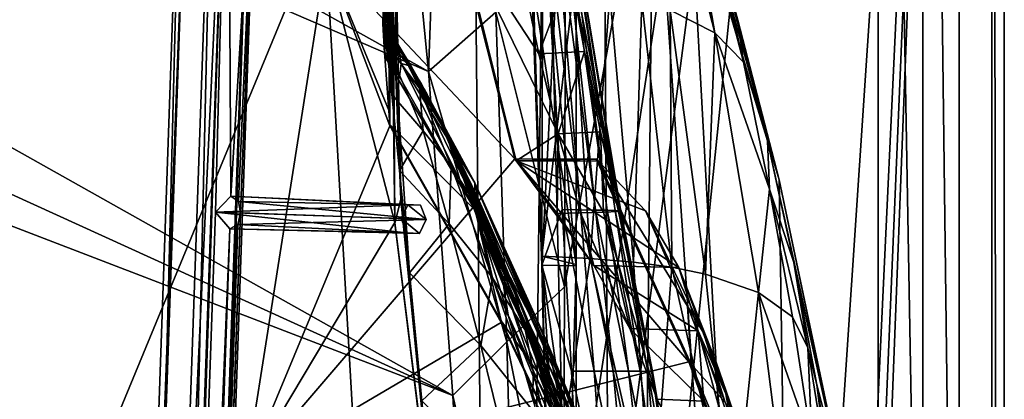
# Model space of a CAD drawing. Header units: metres. Extents: x -1204 to 0, y -809 to 0.
# Tile 99 of 111: x -121 to 0, y -247 to -200. Entities that reach past the tile are written whole.
import ezdxf

# ---------------------------------------------------------------- set-up
doc = ezdxf.new("R2010")
doc.units = ezdxf.units.M

msp = doc.modelspace()

# ---------------------------------------------------------------- linework, layer by layer
at = {"layer": 'top01'}
for points in [[(-5.519217, -35.401562, 163.059708), (-38.838268, -744.103516, 163.059708), (-52.518909, -738.401428, 163.059708)], [(-52.518909, -738.401428, 163.059708), (-52.518909, -65.543846, 163.059708), (-5.519217, -35.401562, 163.059708)], [(-5.519217, -35.401562, 2063.059814), (-52.518909, -65.543846, 2063.059814), (-52.518909, -738.401428, 2063.059814)], [(-38.838268, -744.103516, 2063.059814), (-5.519217, -35.401562, 2063.059814), (-52.518909, -738.401428, 2063.059814)], [(-5.519217, -35.401562, 163.059708), (-35.448151, -746.330383, 163.059708), (-38.838268, -744.103516, 163.059708)], [(-38.838268, -744.103516, 2063.059814), (-35.448151, -746.330383, 2063.059814), (-5.519217, -35.401562, 2063.059814)], [(-33.221333, -749.720459, 163.059708), (-35.448151, -746.330383, 163.059708), (-5.519217, -35.401562, 163.059708)], [(-35.448151, -746.330383, 2063.059814), (-33.221333, -749.720459, 2063.059814), (-5.519217, -35.401562, 2063.059814)], [(-5.519217, -789.40155, 163.059708), (-33.221333, -749.720459, 163.059708), (-5.519217, -35.401562, 163.059708)], [(-5.519217, -35.401562, 2063.059814), (-33.221333, -749.720459, 2063.059814), (-5.519217, -789.40155, 2063.059814)], [(-5.519217, -789.40155, 163.059708), (-5.519217, -35.401562, 163.059708), (-5.519217, -789.40155, 173.920044)], [(-5.519217, -35.401562, 163.059708), (-5.519217, -35.401562, 2063.059814), (-5.519217, -789.40155, 173.920044)], [(-5.519217, -789.40155, 173.920044), (-5.519217, -35.401562, 2063.059814), (-5.519217, -789.40155, 2051.920166)], [(-5.519217, -35.401562, 2063.059814), (-5.519217, -789.40155, 2063.059814), (-5.519217, -789.40155, 2051.920166)], [(-52.518909, -738.401428, 163.059708), (-52.518909, -397.134613, 182.490646), (-52.518909, -65.543846, 163.059708)], [(-52.518909, -397.134613, 182.490646), (-52.518909, -313.811188, 184.444244), (-52.518909, -65.543846, 163.059708)], [(-52.518909, -65.543846, 163.059708), (-52.518909, -313.811188, 184.444244), (-52.518909, -230.718582, 189.861099)], [(-52.518909, -230.718582, 189.861099), (-52.518909, -148.071564, 198.713043), (-52.518909, -65.543846, 163.059708)], [(-52.518909, -163.642868, 2029.060913), (-52.518909, -230.515762, 2035.961548), (-52.518909, -65.543846, 2063.059814)], [(-52.518909, -65.543846, 2063.059814), (-52.518909, -230.515762, 2035.961548), (-52.518909, -297.582825, 2040.610718)], [(-52.518909, -297.582825, 2040.610718), (-52.518909, -364.768219, 2043.003296), (-52.518909, -65.543846, 2063.059814)], [(-52.518909, -364.768219, 2043.003296), (-52.518909, -431.996094, 2043.136353), (-52.518909, -65.543846, 2063.059814)], [(-52.518909, -65.543846, 2063.059814), (-52.518909, -431.996094, 2043.136353), (-52.518909, -738.401428, 2063.059814)], [(-59.636391, -148.182892, 198.698776), (-52.518909, -148.071564, 198.713043), (-56.693977, -230.627045, 189.868988)], [(-59.636391, -148.182892, 198.698776), (-56.693977, -230.627045, 189.868988), (-56.605808, -184.07489, 220.639313)], [(-52.518909, -148.071564, 198.713043), (-52.518909, -230.718582, 189.861099), (-56.693977, -230.627045, 189.868988)], [(-61.087505, -576.499146, 1606.941772), (-65.214355, -155.633453, 1606.83374), (-83.119179, -192.971008, 1606.364868)], [(-56.344517, -160.524841, 1607.06604), (-65.214355, -155.633453, 1606.83374), (-61.087505, -576.499146, 1606.941772)], [(-46.821205, -562.338135, 1607.315308), (-56.344517, -160.524841, 1607.06604), (-61.087505, -576.499146, 1606.941772)], [(-49.162487, -166.60463, 1607.254028), (-56.344517, -160.524841, 1607.06604), (-46.821205, -562.338135, 1607.315308)], [(-52.518909, -230.515762, 2035.961548), (-59.017948, -163.148102, 2029.001343), (-57.781006, -196.305557, 2032.71521)], [(-52.518909, -230.515762, 2035.961548), (-52.518909, -163.642868, 2029.060913), (-59.017948, -163.148102, 2029.001343)], [(-43.078049, -174.221146, 1607.413452), (-49.162487, -166.60463, 1607.254028), (-46.821205, -562.338135, 1607.315308)], [(-74.42691, -167.462708, 1000.886475), (-75.727051, -184.089584, 887.767273), (-76.135307, -200.673264, 979.185242)], [(-74.42691, -167.462708, 1000.886475), (-76.135307, -200.673264, 979.185242), (-75.402985, -188.126907, 1113.927246)], [(-40.97134, -199.339172, 1927.494385), (-44.065781, -168.797424, 1897.9552), (-35.517284, -202.103134, 1874.442505)], [(-35.517284, -202.103134, 1874.442505), (-44.065781, -168.797424, 1897.9552), (-42.164799, -170.582901, 1871.617065)], [(-42.164799, -170.582901, 1871.617065), (-40.60743, -172.586441, 1845.257935), (-35.517284, -202.103134, 1874.442505)], [(-27.619541, -220.132599, 1609.994507), (-36.696556, -185.867737, 1713.461182), (-41.096672, -171.303833, 1712.764648)], [(-38.600018, -182.832672, 1609.378662), (-27.619541, -220.132599, 1609.994507), (-41.096672, -171.303833, 1712.764648)], [(-35.494049, -190.200272, 1820.105103), (-31.963566, -205.696533, 1821.230225), (-40.60743, -172.586441, 1845.257935)], [(-40.60743, -172.586441, 1845.257935), (-31.963566, -205.696533, 1821.230225), (-35.517284, -202.103134, 1874.442505)], [(-43.078049, -174.221146, 1607.413452), (-46.821205, -562.338135, 1607.315308), (-24.081987, -448.915588, 1607.910889)], [(-38.620052, -182.838486, 1607.530151), (-43.078049, -174.221146, 1607.413452), (-24.081987, -448.915588, 1607.910889)], [(-74.521744, -177.427155, 1226.889771), (-75.056282, -195.811066, 1226.901855), (-74.584885, -207.290405, 1339.773071)], [(-74.521744, -177.427155, 1226.889771), (-74.584885, -207.290405, 1339.773071), (-74.681694, -187.296432, 1339.741455)], [(-38.600018, -182.832672, 1609.378662), (-38.620052, -182.838486, 1607.530151), (-27.619541, -220.132599, 1609.994507)], [(-38.620052, -182.838486, 1607.530151), (-27.595251, -220.148819, 1607.818848), (-27.619541, -220.132599, 1609.994507)], [(-24.081987, -448.915588, 1607.910889), (-27.595251, -220.148819, 1607.818848), (-38.620052, -182.838486, 1607.530151)], [(-83.119186, -192.971069, 1566.653564), (-75.284424, -184.567337, 1566.448486), (-74.757896, -225.377197, 1566.434692)], [(-75.727051, -184.089584, 887.767273), (-76.21579, -201.013702, 880.93634), (-76.135307, -200.673264, 979.185242)], [(-75.70755, -187.702866, 774.46521), (-76.21579, -201.013702, 880.93634), (-75.727051, -184.089584, 887.767273)], [(-74.727684, -225.482193, 1564.438721), (-75.284424, -184.567337, 1566.448486), (-75.273209, -184.565155, 1564.705811)], [(-74.757896, -225.377197, 1566.434692), (-75.284424, -184.567337, 1566.448486), (-74.727684, -225.482193, 1564.438721)], [(-74.727684, -225.482193, 1564.438721), (-75.273209, -184.565155, 1564.705811), (-74.916039, -200.4319, 1452.43396)], [(-56.605808, -184.07489, 220.639313), (-56.693977, -230.627045, 189.868988), (-54.223328, -223.773712, 216.861618)], [(-54.223328, -223.773712, 216.861618), (-51.968132, -223.81134, 243.332199), (-56.605808, -184.07489, 220.639313)], [(-51.968132, -223.81134, 243.332199), (-55.330883, -184.142426, 246.909286), (-56.605808, -184.07489, 220.639313)], [(-51.968132, -223.81134, 243.332199), (-50.132492, -223.848969, 269.877533), (-55.330883, -184.142426, 246.909286)], [(-50.132492, -223.848969, 269.877533), (-54.39492, -184.209961, 273.239655), (-55.330883, -184.142426, 246.909286)], [(-47.013565, -223.999496, 376.624908), (-54.837593, -184.547668, 405.540436), (-53.632545, -184.412582, 352.519806)], [(-53.276527, -194.503448, 404.967255), (-54.837593, -184.547668, 405.540436), (-47.013565, -223.999496, 376.624908)], [(-53.799156, -184.277512, 299.623077), (-54.39492, -184.209961, 273.239655), (-48.717937, -223.886597, 296.488586)], [(-54.39492, -184.209961, 273.239655), (-50.132492, -223.848969, 269.877533), (-48.717937, -223.886597, 296.488586)], [(-48.717937, -223.886597, 296.488586), (-47.725903, -223.924225, 323.15625), (-53.799156, -184.277512, 299.623077)], [(-47.725903, -223.924225, 323.15625), (-53.632545, -184.412582, 352.519806), (-53.799156, -184.277512, 299.623077)], [(-47.15744, -223.961868, 349.871399), (-53.632545, -184.412582, 352.519806), (-47.725903, -223.924225, 323.15625)], [(-47.013565, -223.999496, 376.624908), (-53.632545, -184.412582, 352.519806), (-47.15744, -223.961868, 349.871399)], [(-83.119179, -192.971008, 659.163452), (-75.414803, -211.724411, 659.365295), (-75.313202, -185.612198, 659.367859)], [(-75.32048, -185.686371, 661.140198), (-75.367706, -213.345383, 661.310913), (-75.70755, -187.702866, 774.46521)], [(-75.32048, -185.686371, 661.140198), (-75.313202, -185.612198, 659.367859), (-75.414803, -211.724411, 659.365295)], [(-75.32048, -185.686371, 661.140198), (-75.414803, -211.724411, 659.365295), (-75.367706, -213.345383, 661.310913)], [(-32.681232, -200.557648, 1714.107422), (-36.696556, -185.867737, 1713.461182), (-27.619541, -220.132599, 1609.994507)], [(-36.696556, -185.867737, 1713.461182), (-32.681232, -200.557648, 1714.107422), (-35.494049, -190.200272, 1820.105103)], [(-76.011642, -204.557068, 782.752502), (-76.21579, -201.013702, 880.93634), (-75.70755, -187.702866, 774.46521)], [(-76.135307, -200.673264, 979.185242), (-75.768257, -203.559128, 1077.390259), (-75.402985, -188.126907, 1113.927246)], [(-75.70755, -187.702866, 774.46521), (-75.98156, -205.000458, 774.499878), (-76.011642, -204.557068, 782.752502)], [(-75.367706, -213.345383, 661.310913), (-75.98156, -205.000458, 774.499878), (-75.70755, -187.702866, 774.46521)], [(-75.402985, -188.126907, 1113.927246), (-75.768257, -203.559128, 1077.390259), (-75.114189, -209.677505, 1175.445801)], [(-75.402985, -188.126907, 1113.927246), (-75.114189, -209.677505, 1175.445801), (-75.056282, -195.811066, 1226.901855)], [(-74.681694, -187.296432, 1339.741455), (-73.988403, -222.570435, 1452.46936), (-74.916039, -200.4319, 1452.43396)], [(-74.681694, -187.296432, 1339.741455), (-74.584885, -207.290405, 1339.773071), (-73.988403, -222.570435, 1452.46936)], [(-83.120438, -192.977798, 619.656738), (-66.792336, -190.537872, 619.229187), (-60.03743, -217.585892, 619.052307)], [(-66.792336, -190.537872, 619.229187), (-66.806053, -189.778549, 617.38092), (-59.845596, -217.811142, 616.968811)], [(-59.845596, -217.811142, 616.968811), (-66.806053, -189.778549, 617.38092), (-54.704426, -214.491684, 510.902863)], [(-66.806053, -189.778549, 617.38092), (-57.095882, -204.687408, 511.163208), (-54.704426, -214.491684, 510.902863)], [(-66.806053, -189.778549, 617.38092), (-59.130932, -194.789688, 511.436859), (-57.095882, -204.687408, 511.163208)], [(-60.03743, -217.585892, 619.052307), (-66.792336, -190.537872, 619.229187), (-59.845596, -217.811142, 616.968811)], [(-32.681232, -200.557648, 1714.107422), (-31.963566, -205.696533, 1821.230225), (-35.494049, -190.200272, 1820.105103)], [(-83.119179, -192.971008, 1606.364868), (-93.052849, -256.107941, 1566.913696), (-93.052856, -256.108002, 1606.104736)], [(-93.052856, -256.108002, 658.90332), (-83.119179, -192.971008, 659.163452), (-93.052055, -256.101715, 619.916809)], [(-93.052856, -256.108002, 658.90332), (-75.353905, -213.525452, 659.36676), (-83.119179, -192.971008, 659.163452)], [(-83.119179, -192.971008, 1606.364868), (-93.052856, -256.108002, 1606.104736), (-61.087505, -576.499146, 1606.941772)], [(-83.119186, -192.971069, 1566.653564), (-93.052849, -256.107941, 1566.913696), (-83.119179, -192.971008, 1606.364868)], [(-93.052849, -256.107941, 1566.913696), (-83.119186, -192.971069, 1566.653564), (-74.757896, -225.377197, 1566.434692)], [(-93.052055, -256.101715, 619.916809), (-83.119179, -192.971008, 659.163452), (-83.120438, -192.977798, 619.656738)], [(-93.052055, -256.101715, 619.916809), (-83.120438, -192.977798, 619.656738), (-60.03743, -217.585892, 619.052307)], [(-75.353905, -213.525452, 659.36676), (-75.414803, -211.724411, 659.365295), (-83.119179, -192.971008, 659.163452)], [(-59.130932, -194.789688, 511.436859), (-53.276527, -194.503448, 404.967255), (-57.095882, -204.687408, 511.163208)], [(-57.095882, -204.687408, 511.163208), (-53.276527, -194.503448, 404.967255), (-51.495834, -204.411743, 404.420715)], [(-51.495834, -204.411743, 404.420715), (-53.276527, -194.503448, 404.967255), (-47.013565, -223.999496, 376.624908)], [(-75.114189, -209.677505, 1175.445801), (-74.174255, -219.0168, 1273.244629), (-75.056282, -195.811066, 1226.901855)], [(-75.056282, -195.811066, 1226.901855), (-74.174255, -219.0168, 1273.244629), (-74.584885, -207.290405, 1339.773071)], [(-56.725868, -229.523438, 2035.875732), (-57.781006, -196.305557, 2032.71521), (-52.836349, -196.75174, 2006.551758)], [(-56.725868, -229.523438, 2035.875732), (-52.518909, -230.515762, 2035.961548), (-57.781006, -196.305557, 2032.71521)], [(-50.804909, -229.783447, 2009.645752), (-56.725868, -229.523438, 2035.875732), (-52.836349, -196.75174, 2006.551758)], [(-52.836349, -196.75174, 2006.551758), (-48.386391, -197.406189, 1980.285522), (-50.804909, -229.783447, 2009.645752)], [(-48.386391, -197.406189, 1980.285522), (-45.480122, -230.235611, 1983.284302), (-50.804909, -229.783447, 2009.645752)], [(-48.386391, -197.406189, 1980.285522), (-44.431797, -198.268723, 1953.928833), (-45.480122, -230.235611, 1983.284302)], [(-44.431797, -198.268723, 1953.928833), (-40.752594, -230.879761, 1956.806641), (-45.480122, -230.235611, 1983.284302)], [(-40.752594, -230.879761, 1956.806641), (-44.431797, -198.268723, 1953.928833), (-40.97134, -199.339172, 1927.494385)], [(-36.621792, -231.715775, 1930.227783), (-40.752594, -230.879761, 1956.806641), (-40.97134, -199.339172, 1927.494385)], [(-36.621792, -231.715775, 1930.227783), (-40.97134, -199.339172, 1927.494385), (-35.517284, -202.103134, 1874.442505)], [(-75.729904, -202.286423, 883.330261), (-76.135307, -200.673264, 979.185242), (-76.21579, -201.013702, 880.93634)], [(-76.011642, -204.557068, 782.752502), (-75.547493, -205.294037, 782.752502), (-76.21579, -201.013702, 880.93634)], [(-75.547493, -205.294037, 782.752502), (-75.729904, -202.286423, 883.330261), (-76.21579, -201.013702, 880.93634)], [(-74.384476, -203.480026, 983.790771), (-76.135307, -200.673264, 979.185242), (-75.729904, -202.286423, 883.330261)], [(-76.135307, -200.673264, 979.185242), (-74.384476, -203.480026, 983.790771), (-75.768257, -203.559128, 1077.390259)], [(-73.988403, -222.570435, 1452.46936), (-74.727684, -225.482193, 1564.438721), (-74.916039, -200.4319, 1452.43396)], [(-31.963566, -205.696533, 1821.230225), (-32.681232, -200.557648, 1714.107422), (-29.054527, -215.364258, 1714.703613)], [(-29.054527, -215.364258, 1714.703613), (-32.681232, -200.557648, 1714.107422), (-27.619541, -220.132599, 1609.994507)], [(-74.152061, -204.229996, 933.422974), (-74.384476, -203.480026, 983.790771), (-75.729904, -202.286423, 883.330261)], [(-75.729904, -202.286423, 883.330261), (-75.547493, -205.294037, 782.752502), (-75.387581, -204.106827, 833.001709)], [(-75.387581, -204.106827, 833.001709), (-75.065765, -203.505554, 883.237183), (-75.729904, -202.286423, 883.330261)], [(-75.065765, -203.505554, 883.237183), (-74.152061, -204.229996, 933.422974), (-75.729904, -202.286423, 883.330261)], [(-36.621792, -231.715775, 1930.227783), (-35.517284, -202.103134, 1874.442505), (-30.139606, -233.962784, 1876.826904)], [(-30.139606, -233.962784, 1876.826904), (-35.517284, -202.103134, 1874.442505), (-28.794312, -221.290283, 1822.262939)], [(-35.517284, -202.103134, 1874.442505), (-31.963566, -205.696533, 1821.230225), (-28.794312, -221.290283, 1822.262939)], [(-74.384476, -203.480026, 983.790771), (-71.71508, -208.881393, 1083.464233), (-75.768257, -203.559128, 1077.390259)], [(-71.253662, -214.136566, 1181.624512), (-75.114189, -209.677505, 1175.445801), (-75.768257, -203.559128, 1077.390259)], [(-75.768257, -203.559128, 1077.390259), (-71.71508, -208.881393, 1083.464233), (-71.253662, -214.136566, 1181.624512)], [(-75.065765, -203.505554, 883.237183), (-75.387581, -204.106827, 833.001709), (-74.765327, -204.940628, 832.987793)], [(-74.152061, -204.229996, 933.422974), (-75.065765, -203.505554, 883.237183), (-74.176224, -204.741989, 883.144043)], [(-74.176224, -204.741989, 883.144043), (-75.065765, -203.505554, 883.237183), (-74.765327, -204.940628, 832.987793)], [(-72.69725, -206.282669, 983.524353), (-74.384476, -203.480026, 983.790771), (-74.152061, -204.229996, 933.422974)], [(-71.71508, -208.881393, 1083.464233), (-74.384476, -203.480026, 983.790771), (-70.757858, -209.670563, 1033.501953)], [(-74.384476, -203.480026, 983.790771), (-72.69725, -206.282669, 983.524353), (-70.757858, -209.670563, 1033.501953)], [(-75.547493, -205.294037, 782.752502), (-76.011642, -204.557068, 782.752502), (-75.98156, -205.000458, 774.499878)], [(-64.905945, -223.850052, 777.909851), (-74.16655, -207.512161, 782.752502), (-75.98156, -205.000458, 774.499878)], [(-74.16655, -207.512161, 782.752502), (-74.624908, -206.771591, 782.752502), (-75.98156, -205.000458, 774.499878)], [(-75.98156, -205.000458, 774.499878), (-74.624908, -206.771591, 782.752502), (-75.085236, -206.032211, 782.752502)], [(-75.085236, -206.032211, 782.752502), (-75.547493, -205.294037, 782.752502), (-75.98156, -205.000458, 774.499878)], [(-75.98156, -205.000458, 774.499878), (-75.367706, -213.345383, 661.310913), (-64.905945, -223.850052, 777.909851)], [(-75.547493, -205.294037, 782.752502), (-75.085236, -206.032211, 782.752502), (-75.387581, -204.106827, 833.001709)], [(-75.387581, -204.106827, 833.001709), (-75.085236, -206.032211, 782.752502), (-74.624908, -206.771591, 782.752502)], [(-75.387581, -204.106827, 833.001709), (-74.624908, -206.771591, 782.752502), (-74.765327, -204.940628, 832.987793)], [(-74.765327, -204.940628, 832.987793), (-73.96949, -205.855392, 832.854248), (-74.176224, -204.741989, 883.144043)], [(-74.624908, -206.771591, 782.752502), (-74.16655, -207.512161, 782.752502), (-74.765327, -204.940628, 832.987793)], [(-74.765327, -204.940628, 832.987793), (-74.16655, -207.512161, 782.752502), (-73.96949, -205.855392, 832.854248)], [(-72.906235, -206.174774, 933.230469), (-74.152061, -204.229996, 933.422974), (-74.176224, -204.741989, 883.144043)], [(-73.96949, -205.855392, 832.854248), (-73.060448, -206.125046, 882.974976), (-74.176224, -204.741989, 883.144043)], [(-74.176224, -204.741989, 883.144043), (-73.060448, -206.125046, 882.974976), (-72.906235, -206.174774, 933.230469)], [(-72.906235, -206.174774, 933.230469), (-72.69725, -206.282669, 983.524353), (-74.152061, -204.229996, 933.422974)], [(-54.704426, -214.491684, 510.902863), (-57.095882, -204.687408, 511.163208), (-51.495834, -204.411743, 404.420715)], [(-51.495834, -204.411743, 404.420715), (-49.498215, -214.259628, 403.900818), (-54.704426, -214.491684, 510.902863)], [(-51.495834, -204.411743, 404.420715), (-47.013565, -223.999496, 376.624908), (-49.498215, -214.259628, 403.900818)], [(-73.96949, -205.855392, 832.854248), (-74.16655, -207.512161, 782.752502), (-64.905945, -223.850052, 777.909851)], [(-64.930359, -220.528458, 893.799927), (-73.060448, -206.125046, 882.974976), (-73.96949, -205.855392, 832.854248)], [(-64.930359, -220.528458, 893.799927), (-73.96949, -205.855392, 832.854248), (-64.905945, -223.850052, 777.909851)], [(-71.502823, -208.328186, 933.032837), (-73.060448, -206.125046, 882.974976), (-64.930359, -220.528458, 893.799927)], [(-73.060448, -206.125046, 882.974976), (-71.502823, -208.328186, 933.032837), (-72.906235, -206.174774, 933.230469)], [(-70.209404, -210.812698, 983.124756), (-71.031517, -209.241791, 983.257935), (-72.906235, -206.174774, 933.230469)], [(-71.031517, -209.241791, 983.257935), (-72.69725, -206.282669, 983.524353), (-72.906235, -206.174774, 933.230469)], [(-72.906235, -206.174774, 933.230469), (-71.502823, -208.328186, 933.032837), (-70.209404, -210.812698, 983.124756)], [(-70.757858, -209.670563, 1033.501953), (-72.69725, -206.282669, 983.524353), (-71.031517, -209.241791, 983.257935)], [(-28.794312, -221.290283, 1822.262939), (-31.963566, -205.696533, 1821.230225), (-29.054527, -215.364258, 1714.703613)], [(-74.174255, -219.0168, 1273.244629), (-72.950439, -231.555984, 1370.681274), (-74.584885, -207.290405, 1339.773071)], [(-74.584885, -207.290405, 1339.773071), (-72.950439, -231.555984, 1370.681274), (-73.988403, -222.570435, 1452.46936)], [(-71.71508, -208.881393, 1083.464233), (-67.842667, -218.464386, 1181.871582), (-71.253662, -214.136566, 1181.624512)], [(-67.842667, -218.464386, 1181.871582), (-71.71508, -208.881393, 1083.464233), (-64.86657, -223.091675, 1182.118774)], [(-64.86657, -223.091675, 1182.118774), (-71.71508, -208.881393, 1083.464233), (-68.383636, -214.406219, 1083.321045)], [(-71.71508, -208.881393, 1083.464233), (-70.757858, -209.670563, 1033.501953), (-68.383636, -214.406219, 1083.321045)], [(-64.792534, -220.7939, 951.365112), (-70.681068, -209.82666, 953.997986), (-71.502823, -208.328186, 933.032837)], [(-64.792534, -220.7939, 951.365112), (-71.502823, -208.328186, 933.032837), (-64.930359, -220.528458, 893.799927)], [(-71.502823, -208.328186, 933.032837), (-70.681068, -209.82666, 953.997986), (-70.209404, -210.812698, 983.124756)], [(-74.174255, -219.0168, 1273.244629), (-75.114189, -209.677505, 1175.445801), (-71.253662, -214.136566, 1181.624512)], [(-68.636429, -213.957779, 1033.23645), (-71.031517, -209.241791, 983.257935), (-70.209404, -210.812698, 983.124756)], [(-70.757858, -209.670563, 1033.501953), (-71.031517, -209.241791, 983.257935), (-68.636429, -213.957779, 1033.23645)], [(-68.383636, -214.406219, 1083.321045), (-70.757858, -209.670563, 1033.501953), (-68.636429, -213.957779, 1033.23645)], [(-69.728119, -211.758621, 975.920471), (-70.681068, -209.82666, 953.997986), (-64.792534, -220.7939, 951.365112)], [(-70.681068, -209.82666, 953.997986), (-69.728119, -211.758621, 975.920471), (-70.209404, -210.812698, 983.124756)], [(-70.209404, -210.812698, 983.124756), (-69.728119, -211.758621, 975.920471), (-67.705238, -216.213501, 1033.103638)], [(-67.705238, -216.213501, 1033.103638), (-68.636429, -213.957779, 1033.23645), (-70.209404, -210.812698, 983.124756)], [(-75.414803, -211.724411, 659.365295), (-75.353905, -213.525452, 659.36676), (-75.367706, -213.345383, 661.310913)], [(-66.619644, -219.202042, 1037.530762), (-69.728119, -211.758621, 975.920471), (-64.559135, -222.356705, 1008.643982)], [(-64.559135, -222.356705, 1008.643982), (-69.728119, -211.758621, 975.920471), (-64.792534, -220.7939, 951.365112)], [(-69.728119, -211.758621, 975.920471), (-66.619644, -219.202042, 1037.530762), (-67.705238, -216.213501, 1033.103638)], [(-61.692734, -237.660721, 659.724487), (-75.353905, -213.525452, 659.36676), (-93.052856, -256.108002, 658.90332)], [(-75.367706, -213.345383, 661.310913), (-61.705128, -237.458908, 661.914551), (-64.905945, -223.850052, 777.909851)], [(-75.367706, -213.345383, 661.310913), (-75.353905, -213.525452, 659.36676), (-61.705128, -237.458908, 661.914551)], [(-75.353905, -213.525452, 659.36676), (-61.692734, -237.660721, 659.724487), (-61.705128, -237.458908, 661.914551)], [(-68.079826, -225.538193, 1278.464844), (-74.174255, -219.0168, 1273.244629), (-71.253662, -214.136566, 1181.624512)], [(-71.253662, -214.136566, 1181.624512), (-67.842667, -218.464386, 1181.871582), (-68.079826, -225.538193, 1278.464844)], [(-65.794785, -220.349823, 1083.177856), (-68.636429, -213.957779, 1033.23645), (-67.705238, -216.213501, 1033.103638)], [(-68.383636, -214.406219, 1083.321045), (-68.636429, -213.957779, 1033.23645), (-65.794785, -220.349823, 1083.177856)], [(-64.86657, -223.091675, 1182.118774), (-68.383636, -214.406219, 1083.321045), (-65.595284, -220.505463, 1132.960938)], [(-65.595284, -220.505463, 1132.960938), (-68.383636, -214.406219, 1083.321045), (-65.794785, -220.349823, 1083.177856)], [(-54.704426, -214.491684, 510.902863), (-54.818283, -224.262909, 564.288025), (-59.845596, -217.811142, 616.968811)], [(-51.973179, -224.187637, 510.655914), (-54.818283, -224.262909, 564.288025), (-54.704426, -214.491684, 510.902863)], [(-54.704426, -214.491684, 510.902863), (-49.498215, -214.259628, 403.900818), (-49.135563, -224.112381, 457.023834)], [(-49.135563, -224.112381, 457.023834), (-51.973179, -224.187637, 510.655914), (-54.704426, -214.491684, 510.902863)], [(-49.498215, -214.259628, 403.900818), (-47.29475, -224.037125, 403.407593), (-49.135563, -224.112381, 457.023834)], [(-47.013565, -223.999496, 376.624908), (-47.29475, -224.037125, 403.407593), (-49.498215, -214.259628, 403.900818)], [(-27.619541, -220.132599, 1609.994507), (-19.639215, -258.182587, 1610.470947), (-29.054527, -215.364258, 1714.703613)], [(-19.639215, -258.182587, 1610.470947), (-25.819025, -230.277863, 1715.249512), (-29.054527, -215.364258, 1714.703613)], [(-29.054527, -215.364258, 1714.703613), (-25.819025, -230.277863, 1715.249512), (-28.794312, -221.290283, 1822.262939)], [(-67.705238, -216.213501, 1033.103638), (-66.619644, -219.202042, 1037.530762), (-64.795174, -223.453766, 1083.106323)], [(-64.795174, -223.453766, 1083.106323), (-65.794785, -220.349823, 1083.177856), (-67.705238, -216.213501, 1033.103638)], [(-93.052055, -256.101715, 619.916809), (-60.03743, -217.585892, 619.052307), (-38.671581, -242.491882, 618.492798)], [(-67.842667, -218.464386, 1181.871582), (-62.762981, -232.177826, 1279.087769), (-68.079826, -225.538193, 1278.464844)], [(-62.762981, -232.177826, 1279.087769), (-67.842667, -218.464386, 1181.871582), (-64.86657, -223.091675, 1182.118774)], [(-38.671581, -242.491882, 618.492798), (-60.03743, -217.585892, 619.052307), (-50.042717, -217.612686, 618.790588)], [(-50.042717, -217.612686, 618.790588), (-60.03743, -217.585892, 619.052307), (-59.845596, -217.811142, 616.968811)], [(-49.766037, -217.8508, 616.62146), (-50.042717, -217.612686, 618.790588), (-59.845596, -217.811142, 616.968811)], [(-49.766037, -217.8508, 616.62146), (-59.845596, -217.811142, 616.968811), (-44.011456, -223.943481, 565.104004)], [(-59.845596, -217.811142, 616.968811), (-39.918972, -230.914551, 513.539063), (-44.011456, -223.943481, 565.104004)], [(-59.845596, -217.811142, 616.968811), (-50.352909, -230.658478, 514.704468), (-39.918972, -230.914551, 513.539063)], [(-54.818283, -224.262909, 564.288025), (-50.352909, -230.658478, 514.704468), (-59.845596, -217.811142, 616.968811)], [(-38.671581, -242.491882, 618.492798), (-50.042717, -217.612686, 618.790588), (-38.403587, -242.772812, 616.093445)], [(-38.403587, -242.772812, 616.093445), (-50.042717, -217.612686, 618.790588), (-49.766037, -217.8508, 616.62146)], [(-38.829712, -235.654251, 564.478149), (-38.403587, -242.772812, 616.093445), (-49.766037, -217.8508, 616.62146)], [(-49.766037, -217.8508, 616.62146), (-44.011456, -223.943481, 565.104004), (-38.829712, -235.654251, 564.478149)], [(-72.950439, -231.555984, 1370.681274), (-74.174255, -219.0168, 1273.244629), (-68.079826, -225.538193, 1278.464844)], [(-64.000954, -226.63121, 1083.03479), (-66.619644, -219.202042, 1037.530762), (-64.236031, -225.230896, 1065.612671)], [(-64.236031, -225.230896, 1065.612671), (-66.619644, -219.202042, 1037.530762), (-64.559135, -222.356705, 1008.643982)], [(-66.619644, -219.202042, 1037.530762), (-64.000954, -226.63121, 1083.03479), (-64.795174, -223.453766, 1083.106323)], [(-62.536533, -228.453506, 1133.087402), (-65.794785, -220.349823, 1083.177856), (-64.795174, -223.453766, 1083.106323)], [(-65.794785, -220.349823, 1083.177856), (-62.536533, -228.453506, 1133.087402), (-65.595284, -220.505463, 1132.960938)], [(-62.536533, -228.453506, 1133.087402), (-60.326073, -233.051102, 1182.613037), (-65.595284, -220.505463, 1132.960938)], [(-65.595284, -220.505463, 1132.960938), (-60.326073, -233.051102, 1182.613037), (-62.353035, -227.97049, 1182.365845)], [(-62.353035, -227.97049, 1182.365845), (-64.86657, -223.091675, 1182.118774), (-65.595284, -220.505463, 1132.960938)], [(-56.213829, -239.717316, 894.298889), (-55.89949, -240.647949, 951.680603), (-64.930359, -220.528458, 893.799927)], [(-55.89949, -240.647949, 951.680603), (-64.792534, -220.7939, 951.365112), (-64.930359, -220.528458, 893.799927)], [(-56.213829, -239.717316, 894.298889), (-64.930359, -220.528458, 893.799927), (-56.283062, -240.294846, 836.599487)], [(-64.930359, -220.528458, 893.799927), (-64.905945, -223.850052, 777.909851), (-56.283062, -240.294846, 836.599487)], [(-64.559135, -222.356705, 1008.643982), (-64.792534, -220.7939, 951.365112), (-55.346619, -243.115356, 1008.777649)], [(-64.792534, -220.7939, 951.365112), (-55.89949, -240.647949, 951.680603), (-55.346619, -243.115356, 1008.777649)], [(-27.619541, -220.132599, 1609.994507), (-27.595251, -220.148819, 1607.818848), (-19.639215, -258.182587, 1610.470947)], [(-27.595251, -220.148819, 1607.818848), (-19.624281, -258.028748, 1608.027588), (-19.639215, -258.182587, 1610.470947)], [(-19.624281, -258.028748, 1608.027588), (-27.595251, -220.148819, 1607.818848), (-24.081987, -448.915588, 1607.910889)], [(-25.987782, -236.975159, 1823.203125), (-30.139606, -233.962784, 1876.826904), (-28.794312, -221.290283, 1822.262939)], [(-25.819025, -230.277863, 1715.249512), (-24.093586, -240.75116, 1769.477905), (-28.794312, -221.290283, 1822.262939)], [(-28.794312, -221.290283, 1822.262939), (-24.093586, -240.75116, 1769.477905), (-25.987782, -236.975159, 1823.203125)], [(-69.664886, -266.084503, 1564.066162), (-74.727684, -225.482193, 1564.438721), (-73.988403, -222.570435, 1452.46936)], [(-71.445786, -247.262039, 1467.654785), (-69.664886, -266.084503, 1564.066162), (-73.988403, -222.570435, 1452.46936)], [(-72.950439, -231.555984, 1370.681274), (-71.445786, -247.262039, 1467.654785), (-73.988403, -222.570435, 1452.46936)], [(-62.353035, -227.97049, 1182.365845), (-58.667885, -236.79837, 1231.508057), (-64.86657, -223.091675, 1182.118774)], [(-58.667885, -236.79837, 1231.508057), (-58.246365, -239.360123, 1279.710571), (-64.86657, -223.091675, 1182.118774)], [(-64.86657, -223.091675, 1182.118774), (-58.246365, -239.360123, 1279.710571), (-62.762981, -232.177826, 1279.087769)], [(-64.236031, -225.230896, 1065.612671), (-64.559135, -222.356705, 1008.643982), (-54.564983, -247.1586, 1065.625244)], [(-64.559135, -222.356705, 1008.643982), (-55.346619, -243.115356, 1008.777649), (-54.564983, -247.1586, 1065.625244)], [(-64.905945, -223.850052, 777.909851), (-61.705128, -237.458908, 661.914551), (-55.680901, -245.92569, 720.062378)], [(-56.283062, -240.294846, 836.599487), (-64.905945, -223.850052, 777.909851), (-56.104706, -242.364822, 778.537842)], [(-64.905945, -223.850052, 777.909851), (-55.680901, -245.92569, 720.062378), (-56.104706, -242.364822, 778.537842)], [(-64.795174, -223.453766, 1083.106323), (-64.000954, -226.63121, 1083.03479), (-61.513775, -232.578918, 1133.150513)], [(-61.513775, -232.578918, 1133.150513), (-62.536533, -228.453506, 1133.087402), (-64.795174, -223.453766, 1083.106323)], [(-56.693977, -230.627045, 189.868988), (-53.091522, -243.634964, 215.256165), (-54.223328, -223.773712, 216.861618)], [(-50.352909, -230.658478, 514.704468), (-54.818283, -224.262909, 564.288025), (-51.973179, -224.187637, 510.655914)], [(-54.223328, -223.773712, 216.861618), (-53.091522, -243.634964, 215.256165), (-50.30164, -243.637115, 241.812042)], [(-54.223328, -223.773712, 216.861618), (-50.30164, -243.637115, 241.812042), (-51.968132, -223.81134, 243.332199)], [(-45.934155, -238.407028, 463.695099), (-51.973179, -224.187637, 510.655914), (-49.135563, -224.112381, 457.023834)], [(-45.934155, -238.407028, 463.695099), (-50.352909, -230.658478, 514.704468), (-51.973179, -224.187637, 510.655914)], [(-50.30164, -243.637115, 241.812042), (-47.965538, -243.639282, 268.448761), (-51.968132, -223.81134, 243.332199)], [(-51.968132, -223.81134, 243.332199), (-47.965538, -243.639282, 268.448761), (-50.132492, -223.848969, 269.877533)], [(-48.717937, -223.886597, 296.488586), (-50.132492, -223.848969, 269.877533), (-46.084873, -243.641449, 295.156525)], [(-50.132492, -223.848969, 269.877533), (-47.965538, -243.639282, 268.448761), (-46.084873, -243.641449, 295.156525)], [(-49.135563, -224.112381, 457.023834), (-47.29475, -224.037125, 403.407593), (-42.583755, -247.049744, 412.72525)], [(-42.583755, -247.049744, 412.72525), (-45.934155, -238.407028, 463.695099), (-49.135563, -224.112381, 457.023834)], [(-46.084873, -243.641449, 295.156525), (-44.66119, -243.643616, 321.925568), (-48.717937, -223.886597, 296.488586)], [(-44.66119, -243.643616, 321.925568), (-47.725903, -223.924225, 323.15625), (-48.717937, -223.886597, 296.488586)], [(-43.695637, -243.645767, 348.745941), (-47.725903, -223.924225, 323.15625), (-44.66119, -243.643616, 321.925568)], [(-43.695637, -243.645767, 348.745941), (-47.15744, -223.961868, 349.871399), (-47.725903, -223.924225, 323.15625)], [(-43.1427, -243.650101, 402.501221), (-47.29475, -224.037125, 403.407593), (-47.013565, -223.999496, 376.624908)], [(-47.29475, -224.037125, 403.407593), (-43.1427, -243.650101, 402.501221), (-42.583755, -247.049744, 412.72525)], [(-43.189301, -243.647934, 375.607788), (-47.15744, -223.961868, 349.871399), (-43.695637, -243.645767, 348.745941)], [(-43.189301, -243.647934, 375.607788), (-47.013565, -223.999496, 376.624908), (-47.15744, -223.961868, 349.871399)], [(-43.189301, -243.647934, 375.607788), (-43.1427, -243.650101, 402.501221), (-47.013565, -223.999496, 376.624908)], [(-44.011456, -223.943481, 565.104004), (-36.87492, -238.923447, 538.545532), (-38.829712, -235.654251, 564.478149)], [(-44.011456, -223.943481, 565.104004), (-39.918972, -230.914551, 513.539063), (-36.87492, -238.923447, 538.545532)], [(-74.757896, -225.377197, 1566.434692), (-69.749619, -265.843018, 1566.304443), (-93.052849, -256.107941, 1566.913696)], [(-69.749619, -265.843018, 1566.304443), (-74.757896, -225.377197, 1566.434692), (-69.664886, -266.084503, 1564.066162)], [(-69.664886, -266.084503, 1564.066162), (-74.757896, -225.377197, 1566.434692), (-74.727684, -225.482193, 1564.438721)], [(-64.199196, -240.456833, 1374.319824), (-72.950439, -231.555984, 1370.681274), (-68.079826, -225.538193, 1278.464844)], [(-68.079826, -225.538193, 1278.464844), (-62.762981, -232.177826, 1279.087769), (-64.199196, -240.456833, 1374.319824)], [(-54.564983, -247.1586, 1065.625244), (-64.000954, -226.63121, 1083.03479), (-64.236031, -225.230896, 1065.612671)], [(-60.837276, -236.764648, 1133.213501), (-64.000954, -226.63121, 1083.03479), (-53.57111, -252.839172, 1122.270264)], [(-64.000954, -226.63121, 1083.03479), (-54.564983, -247.1586, 1065.625244), (-53.57111, -252.839172, 1122.270264)], [(-64.000954, -226.63121, 1083.03479), (-60.837276, -236.764648, 1133.213501), (-61.513775, -232.578918, 1133.150513)], [(-60.326073, -233.051102, 1182.613037), (-58.667885, -236.79837, 1231.508057), (-62.353035, -227.97049, 1182.365845)], [(-58.801285, -238.280746, 1182.860107), (-62.536533, -228.453506, 1133.087402), (-61.513775, -232.578918, 1133.150513)], [(-62.536533, -228.453506, 1133.087402), (-58.801285, -238.280746, 1182.860107), (-60.326073, -233.051102, 1182.613037)], [(-55.853367, -262.805481, 2038.482666), (-56.725868, -229.523438, 2035.875732), (-50.804909, -229.783447, 2009.645752)], [(-55.853367, -262.805481, 2038.482666), (-52.518909, -297.582825, 2040.610718), (-56.725868, -229.523438, 2035.875732)], [(-52.518909, -297.582825, 2040.610718), (-52.518909, -230.515762, 2035.961548), (-56.725868, -229.523438, 2035.875732)], [(-43.215179, -263.229675, 1985.746338), (-55.853367, -262.805481, 2038.482666), (-50.804909, -229.783447, 2009.645752)], [(-50.804909, -229.783447, 2009.645752), (-45.480122, -230.235611, 1983.284302), (-43.215179, -263.229675, 1985.746338)], [(-45.480122, -230.235611, 1983.284302), (-40.752594, -230.879761, 1956.806641), (-43.215179, -263.229675, 1985.746338)], [(-24.093586, -240.75116, 1769.477905), (-25.819025, -230.277863, 1715.249512), (-22.976919, -245.28862, 1715.745117)], [(-25.819025, -230.277863, 1715.249512), (-19.639215, -258.182587, 1610.470947), (-22.976919, -245.28862, 1715.745117)], [(-64.199196, -240.456833, 1374.319824), (-71.445786, -247.262039, 1467.654785), (-72.950439, -231.555984, 1370.681274)], [(-56.693977, -230.627045, 189.868988), (-52.518909, -230.718582, 189.861099), (-54.875328, -313.773682, 184.445908)], [(-52.107975, -263.531952, 213.839966), (-56.693977, -230.627045, 189.868988), (-54.875328, -313.773682, 184.445908)], [(-56.693977, -230.627045, 189.868988), (-52.107975, -263.531952, 213.839966), (-53.091522, -243.634964, 215.256165)], [(-52.518909, -230.718582, 189.861099), (-52.518909, -313.811188, 184.444244), (-54.875328, -313.773682, 184.445908)], [(-50.352909, -230.658478, 514.704468), (-37.546722, -238.666245, 462.644073), (-39.918972, -230.914551, 513.539063)], [(-50.352909, -230.658478, 514.704468), (-45.934155, -238.407028, 463.695099), (-37.546722, -238.666245, 462.644073)], [(-43.215179, -263.229675, 1985.746338), (-40.752594, -230.879761, 1956.806641), (-33.278763, -264.336273, 1932.462891)], [(-40.752594, -230.879761, 1956.806641), (-36.621792, -231.715775, 1930.227783), (-33.278763, -264.336273, 1932.462891)], [(-39.918972, -230.914551, 513.539063), (-35.316975, -242.500961, 512.705444), (-36.87492, -238.923447, 538.545532)], [(-35.316975, -242.500961, 512.705444), (-39.918972, -230.914551, 513.539063), (-34.158424, -246.386093, 486.960266)], [(-39.918972, -230.914551, 513.539063), (-37.546722, -238.666245, 462.644073), (-34.158424, -246.386093, 486.960266)], [(-33.278763, -264.336273, 1932.462891), (-36.621792, -231.715775, 1930.227783), (-30.139606, -233.962784, 1876.826904)], [(-62.762981, -232.177826, 1279.087769), (-56.629532, -249.963226, 1375.161987), (-64.199196, -240.456833, 1374.319824)], [(-58.246365, -239.360123, 1279.710571), (-53.313782, -255.047226, 1375.58313), (-62.762981, -232.177826, 1279.087769)], [(-62.762981, -232.177826, 1279.087769), (-53.313782, -255.047226, 1375.58313), (-56.629532, -249.963226, 1375.161987)], [(-61.513775, -232.578918, 1133.150513), (-60.837276, -236.764648, 1133.213501), (-57.79034, -243.605713, 1183.1073)], [(-57.79034, -243.605713, 1183.1073), (-58.801285, -238.280746, 1182.860107), (-61.513775, -232.578918, 1133.150513)], [(-58.801285, -238.280746, 1182.860107), (-56.284927, -243.224609, 1231.949829), (-60.326073, -233.051102, 1182.613037)], [(-60.326073, -233.051102, 1182.613037), (-56.284927, -243.224609, 1231.949829), (-58.667885, -236.79837, 1231.508057)], [(-30.139606, -233.962784, 1876.826904), (-26.04018, -266.124298, 1878.77002), (-33.278763, -264.336273, 1932.462891)], [(-25.987782, -236.975159, 1823.203125), (-23.54521, -252.74469, 1824.050781), (-30.139606, -233.962784, 1876.826904)], [(-23.54521, -252.74469, 1824.050781), (-26.04018, -266.124298, 1878.77002), (-30.139606, -233.962784, 1876.826904)], [(-36.87492, -238.923447, 538.545532), (-34.224533, -247.460556, 564.132813), (-38.829712, -235.654251, 564.478149)], [(-34.224533, -247.460556, 564.132813), (-38.403587, -242.772812, 616.093445), (-38.829712, -235.654251, 564.478149)], [(-49.735336, -262.684235, 660.037598), (-61.692734, -237.660721, 659.724487), (-93.052856, -256.108002, 658.90332)], [(-61.705128, -237.458908, 661.914551), (-49.762966, -262.467957, 662.447754), (-55.680901, -245.92569, 720.062378)], [(-61.705128, -237.458908, 661.914551), (-61.692734, -237.660721, 659.724487), (-49.762966, -262.467957, 662.447754)], [(-61.692734, -237.660721, 659.724487), (-49.735336, -262.684235, 660.037598), (-49.762966, -262.467957, 662.447754)], [(-57.825356, -247.10614, 1176.225342), (-60.837276, -236.764648, 1133.213501), (-53.57111, -252.839172, 1122.270264)], [(-60.837276, -236.764648, 1133.213501), (-57.825356, -247.10614, 1176.225342), (-57.79034, -243.605713, 1183.1073)], [(-56.284927, -243.224609, 1231.949829), (-54.587883, -246.980789, 1280.333496), (-58.667885, -236.79837, 1231.508057)], [(-58.667885, -236.79837, 1231.508057), (-54.587883, -246.980789, 1280.333496), (-58.246365, -239.360123, 1279.710571)], [(-24.093586, -240.75116, 1769.477905), (-23.54521, -252.74469, 1824.050781), (-25.987782, -236.975159, 1823.203125)], [(-54.605247, -249.831207, 1232.391602), (-58.801285, -238.280746, 1182.860107), (-57.79034, -243.605713, 1183.1073)], [(-58.801285, -238.280746, 1182.860107), (-54.605247, -249.831207, 1232.391602), (-56.284927, -243.224609, 1231.949829)], [(-45.934155, -238.407028, 463.695099), (-36.858814, -247.317062, 411.648315), (-37.546722, -238.666245, 462.644073)], [(-45.934155, -238.407028, 463.695099), (-42.583755, -247.049744, 412.72525), (-36.858814, -247.317062, 411.648315)], [(-34.158424, -246.386093, 486.960266), (-37.546722, -238.666245, 462.644073), (-33.402081, -250.578094, 461.312286)], [(-37.546722, -238.666245, 462.644073), (-33.091766, -255.075836, 435.765167), (-33.402081, -250.578094, 461.312286)], [(-37.546722, -238.666245, 462.644073), (-36.858814, -247.317062, 411.648315), (-33.091766, -255.075836, 435.765167)], [(-35.316975, -242.500961, 512.705444), (-32.540817, -250.717606, 538.051392), (-36.87492, -238.923447, 538.545532)], [(-32.540817, -250.717606, 538.051392), (-34.224533, -247.460556, 564.132813), (-36.87492, -238.923447, 538.545532)], [(-54.587883, -246.980789, 1280.333496), (-50.152493, -258.506287, 1328.794556), (-58.246365, -239.360123, 1279.710571)], [(-58.246365, -239.360123, 1279.710571), (-50.152493, -258.506287, 1328.794556), (-47.68391, -265.767059, 1376.425293)], [(-47.68391, -265.767059, 1376.425293), (-50.328129, -260.322784, 1376.00415), (-58.246365, -239.360123, 1279.710571)], [(-50.328129, -260.322784, 1376.00415), (-53.313782, -255.047226, 1375.58313), (-58.246365, -239.360123, 1279.710571)], [(-56.213829, -239.717316, 894.298889), (-56.283062, -240.294846, 836.599487), (-48.46682, -258.366547, 894.723267)], [(-48.46682, -258.366547, 894.723267), (-48.01685, -260.019928, 951.948608), (-56.213829, -239.717316, 894.298889)], [(-48.01685, -260.019928, 951.948608), (-55.89949, -240.647949, 951.680603), (-56.213829, -239.717316, 894.298889)], [(-59.659733, -258.866333, 1469.44043), (-71.445786, -247.262039, 1467.654785), (-64.199196, -240.456833, 1374.319824)], [(-56.629532, -249.963226, 1375.161987), (-59.659733, -258.866333, 1469.44043), (-64.199196, -240.456833, 1374.319824)], [(-56.283062, -240.294846, 836.599487), (-48.563957, -258.519989, 837.130737), (-48.46682, -258.366547, 894.723267)], [(-48.563957, -258.519989, 837.130737), (-56.283062, -240.294846, 836.599487), (-56.104706, -242.364822, 778.537842)], [(-55.346619, -243.115356, 1008.777649), (-55.89949, -240.647949, 951.680603), (-47.222858, -263.523956, 1008.890869)], [(-55.89949, -240.647949, 951.680603), (-48.01685, -260.019928, 951.948608), (-47.222858, -263.523956, 1008.890869)], [(-23.54521, -252.74469, 1824.050781), (-24.093586, -240.75116, 1769.477905), (-21.604971, -256.204895, 1770.129639)], [(-21.604971, -256.204895, 1770.129639), (-24.093586, -240.75116, 1769.477905), (-22.976919, -245.28862, 1715.745117)], [(-29.281204, -268.184784, 618.246887), (-93.052055, -256.101715, 619.916809), (-38.671581, -242.491882, 618.492798)], [(-56.104706, -242.364822, 778.537842), (-55.680901, -245.92569, 720.062378), (-48.304939, -260.457062, 779.072327)], [(-48.304939, -260.457062, 779.072327), (-48.563957, -258.519989, 837.130737), (-56.104706, -242.364822, 778.537842)], [(-29.281204, -268.184784, 618.246887), (-38.671581, -242.491882, 618.492798), (-29.050432, -268.516479, 615.648254)], [(-29.050432, -268.516479, 615.648254), (-38.671581, -242.491882, 618.492798), (-38.403587, -242.772812, 616.093445)], [(-34.158424, -246.386093, 486.960266), (-31.226381, -254.372192, 512.078308), (-35.316975, -242.500961, 512.705444)], [(-31.226381, -254.372192, 512.078308), (-32.540817, -250.717606, 538.051392), (-35.316975, -242.500961, 512.705444)], [(-57.79034, -243.605713, 1183.1073), (-57.825356, -247.10614, 1176.225342), (-52.346703, -267.292023, 1246.16333)], [(-52.346703, -267.292023, 1246.16333), (-54.605247, -249.831207, 1232.391602), (-57.79034, -243.605713, 1183.1073)], [(-54.605247, -249.831207, 1232.391602), (-51.836456, -254.931305, 1280.956421), (-56.284927, -243.224609, 1231.949829)], [(-56.284927, -243.224609, 1231.949829), (-51.836456, -254.931305, 1280.956421), (-54.587883, -246.980789, 1280.333496)], [(-54.564983, -247.1586, 1065.625244), (-55.346619, -243.115356, 1008.777649), (-46.097923, -268.93927, 1065.63562)], [(-55.346619, -243.115356, 1008.777649), (-47.222858, -263.523956, 1008.890869), (-46.097923, -268.93927, 1065.63562)], [(-53.091522, -243.634964, 215.256165), (-48.862041, -263.514923, 240.471069), (-50.30164, -243.637115, 241.812042)], [(-52.107975, -263.531952, 213.839966), (-48.862041, -263.514923, 240.471069), (-53.091522, -243.634964, 215.256165)], [(-50.30164, -243.637115, 241.812042), (-48.862041, -263.514923, 240.471069), (-46.10006, -263.497894, 267.188416)], [(-46.10006, -263.497894, 267.188416), (-47.965538, -243.639282, 268.448761), (-50.30164, -243.637115, 241.812042)], [(-46.084873, -243.641449, 295.156525), (-47.965538, -243.639282, 268.448761), (-43.823803, -263.480865, 293.981537)], [(-47.965538, -243.639282, 268.448761), (-46.10006, -263.497894, 267.188416), (-43.823803, -263.480865, 293.981537)], [(-43.823803, -263.480865, 293.981537), (-42.034916, -263.463837, 320.839935), (-46.084873, -243.641449, 295.156525)], [(-42.034916, -263.463837, 320.839935), (-44.66119, -243.643616, 321.925568), (-46.084873, -243.641449, 295.156525)], [(-42.034916, -263.463837, 320.839935), (-43.695637, -243.645767, 348.745941), (-44.66119, -243.643616, 321.925568)], [(-41.285904, -257.427216, 357.559021), (-43.695637, -243.645767, 348.745941), (-42.034916, -263.463837, 320.839935)], [(-41.285904, -257.427216, 357.559021), (-43.189301, -243.647934, 375.607788), (-43.695637, -243.645767, 348.745941)], [(-43.1427, -243.650101, 402.501221), (-43.189301, -243.647934, 375.607788), (-41.285904, -257.427216, 357.559021)], [(-42.583755, -247.049744, 412.72525), (-43.1427, -243.650101, 402.501221), (-41.285904, -257.427216, 357.559021)], [(-26.496058, -271.531952, 563.545837), (-29.050432, -268.516479, 615.648254), (-38.403587, -242.772812, 616.093445)], [(-34.224533, -247.460556, 564.132813), (-26.496058, -271.531952, 563.545837), (-38.403587, -242.772812, 616.093445)], [(-55.680901, -245.92569, 720.062378), (-49.762966, -262.467957, 662.447754), (-47.692608, -264.177826, 720.439819)], [(-55.680901, -245.92569, 720.062378), (-47.692608, -264.177826, 720.439819), (-48.304939, -260.457062, 779.072327)], [(-22.976919, -245.28862, 1715.745117), (-19.639215, -258.182587, 1610.470947), (-20.53001, -260.386627, 1716.190674)], [(-22.976919, -245.28862, 1715.745117), (-20.53001, -260.386627, 1716.190674), (-21.604971, -256.204895, 1770.129639)], [(-51.836456, -254.931305, 1280.956421), (-50.152493, -258.506287, 1328.794556), (-54.587883, -246.980789, 1280.333496)], [(-42.583755, -247.049744, 412.72525), (-37.877987, -256.790466, 361.047852), (-36.858814, -247.317062, 411.648315)], [(-42.583755, -247.049744, 412.72525), (-41.285904, -257.427216, 357.559021), (-37.877987, -256.790466, 361.047852)], [(-33.402081, -250.578094, 461.312286), (-30.286097, -258.422943, 486.218231), (-34.158424, -246.386093, 486.960266)], [(-30.286097, -258.422943, 486.218231), (-31.226381, -254.372192, 512.078308), (-34.158424, -246.386093, 486.960266)]]:
    msp.add_3dface(points, dxfattribs=at)
at = {"layer": 'top0123414'}
for points in [[(-100.724464, -163.928421, 1633.335205), (-99.85675, -163.958725, 1628.411133), (-114.684258, -563.684753, 1633.335205)], [(-114.684258, -563.684753, 1633.335205), (-110.856369, -563.81842, 1636.549072), (-100.724464, -163.928421, 1633.335205)], [(-99.85675, -163.958725, 1628.411133), (-113.816551, -563.715027, 1628.411133), (-114.684258, -563.684753, 1633.335205)], [(-99.85675, -163.958725, 1628.411133), (-95.161148, -164.122696, 1626.70105), (-113.816551, -563.715027, 1628.411133)], [(-95.161148, -164.122696, 1626.70105), (-109.120949, -563.879028, 1626.70105), (-113.816551, -563.715027, 1628.411133)], [(-110.856369, -563.81842, 1636.549072), (-96.896576, -164.062103, 1636.549072), (-100.724464, -163.928421, 1633.335205)], [(-110.856369, -563.81842, 1636.549072), (-106.160774, -563.982422, 1634.838989), (-96.896576, -164.062103, 1636.549072)], [(-95.161148, -164.122696, 1626.70105), (-106.482018, -503.934601, 1626.829102), (-109.120949, -563.879028, 1626.70105)], [(-95.161148, -164.122696, 1626.70105), (-96.710159, -224.105179, 1626.829102), (-106.482018, -503.934601, 1626.829102)], [(-106.160774, -563.982422, 1634.838989), (-92.200974, -164.226074, 1634.838989), (-96.896576, -164.062103, 1636.549072)], [(-94.841064, -222.169235, 1627.794922), (-96.710159, -224.105179, 1626.829102), (-95.161148, -164.122696, 1626.70105)], [(-91.33326, -164.256378, 1629.915039), (-94.841064, -222.169235, 1627.794922), (-95.161148, -164.122696, 1626.70105)], [(-106.160774, -563.982422, 1634.838989), (-105.29306, -564.012695, 1629.915039), (-92.200974, -164.226074, 1634.838989)], [(-105.29306, -564.012695, 1629.915039), (-91.33326, -164.256378, 1629.915039), (-92.200974, -164.226074, 1634.838989)], [(-91.33326, -164.256378, 1629.915039), (-105.29306, -564.012695, 1629.915039), (-93.647842, -224.212112, 1629.400146)], [(-93.909744, -222.7883, 1628.860718), (-94.841064, -222.169235, 1627.794922), (-91.33326, -164.256378, 1629.915039)], [(-93.647842, -224.212112, 1629.400146), (-93.909744, -222.7883, 1628.860718), (-91.33326, -164.256378, 1629.915039)], [(-96.710159, -224.105179, 1626.829102), (-94.841064, -222.169235, 1627.794922), (-73.132118, -223.195435, 1600.340576)], [(-73.958145, -224.899704, 1599.697754), (-96.710159, -224.105179, 1626.829102), (-73.132118, -223.195435, 1600.340576)], [(-73.132118, -223.195435, 1600.340576), (-94.841064, -222.169235, 1627.794922), (-71.600967, -223.248901, 1601.626099)], [(-94.841064, -222.169235, 1627.794922), (-93.909744, -222.7883, 1628.860718), (-71.600967, -223.248901, 1601.626099)], [(-71.600967, -223.248901, 1601.626099), (-93.909744, -222.7883, 1628.860718), (-70.895836, -225.006638, 1602.268921)], [(-93.909744, -222.7883, 1628.860718), (-93.647842, -224.212112, 1629.400146), (-70.895836, -225.006638, 1602.268921)], [(-73.132118, -223.195435, 1600.340576), (-70.895836, -225.006638, 1602.268921), (-73.958145, -224.899704, 1599.697754)], [(-73.132118, -223.195435, 1600.340576), (-71.600967, -223.248901, 1601.626099), (-70.895836, -225.006638, 1602.268921)], [(-96.710159, -224.105179, 1626.829102), (-94.980675, -226.166748, 1627.794922), (-106.482018, -503.934601, 1626.829102)], [(-105.29306, -564.012695, 1629.915039), (-103.419701, -504.041534, 1629.400146), (-93.647842, -224.212112, 1629.400146)], [(-93.647842, -224.212112, 1629.400146), (-103.419701, -504.041534, 1629.400146), (-94.008537, -225.614105, 1628.860718)], [(-73.958145, -224.899704, 1599.697754), (-73.253014, -226.657425, 1600.340576), (-96.710159, -224.105179, 1626.829102)], [(-73.253014, -226.657425, 1600.340576), (-94.980675, -226.166748, 1627.794922), (-96.710159, -224.105179, 1626.829102)], [(-70.895836, -225.006638, 1602.268921), (-93.647842, -224.212112, 1629.400146), (-94.008537, -225.614105, 1628.860718)], [(-94.980675, -226.166748, 1627.794922), (-94.008537, -225.614105, 1628.860718), (-104.612923, -501.998657, 1627.794922)], [(-104.612923, -501.998657, 1627.794922), (-94.008537, -225.614105, 1628.860718), (-103.681602, -502.617737, 1628.860718)], [(-94.008537, -225.614105, 1628.860718), (-103.419701, -504.041534, 1629.400146), (-103.681602, -502.617737, 1628.860718)], [(-71.721863, -226.710892, 1601.626099), (-94.008537, -225.614105, 1628.860718), (-94.980675, -226.166748, 1627.794922)], [(-71.721863, -226.710892, 1601.626099), (-70.895836, -225.006638, 1602.268921), (-94.008537, -225.614105, 1628.860718)], [(-70.895836, -225.006638, 1602.268921), (-71.721863, -226.710892, 1601.626099), (-73.958145, -224.899704, 1599.697754)], [(-73.958145, -224.899704, 1599.697754), (-71.721863, -226.710892, 1601.626099), (-73.253014, -226.657425, 1600.340576)], [(-106.482018, -503.934601, 1626.829102), (-94.980675, -226.166748, 1627.794922), (-104.612923, -501.998657, 1627.794922)], [(-73.253014, -226.657425, 1600.340576), (-71.721863, -226.710892, 1601.626099), (-94.980675, -226.166748, 1627.794922)]]:
    msp.add_3dface(points, dxfattribs=at)
at = {"layer": 'top0123459'}
for points in [[(0, 0), (-0.000011, -804.032166), (-10, -10)], [(0, 0), (-1.527202, -1.527202, 175), (-0.000011, -804.032166)], [(-1.527202, -1.527202, 175), (-15.461391, -20.421553, 175), (-1.527213, -802.504944, 175)], [(-1.527202, -1.527202, 175), (-1.527213, -802.504944, 175), (-0.000011, -804.032166)], [(-10, -10, 90), (-602.021179, -625.846375, 90), (-1194.042358, -10, 90)], [(-594.006104, -626.560364, 90), (-602.021179, -625.846375, 90), (-10, -10, 90)], [(-585.781799, -628.854126, 90), (-594.006104, -626.560364, 90), (-10, -10, 90)], [(-577.802734, -632.855408, 90), (-585.781799, -628.854126, 90), (-10, -10, 90)], [(-10, -10, 90), (-570.615173, -638.481506, 90), (-577.802734, -632.855408, 90)], [(-317.021149, -753.244812, 90), (-570.615173, -638.481506, 90), (-10, -10, 90)], [(-10.00001, -794.032166, 90), (-317.021149, -753.244812, 90), (-10, -10, 90)], [(-10, -10), (-0.000011, -804.032166), (-10.00001, -794.032166)], [(-10, -10, 90), (-10, -10), (-10.00001, -794.032166, 90)], [(-10, -10), (-10.00001, -794.032166), (-10.00001, -794.032166, 90)], [(-54.193344, -316.998016, 163.059708), (-54.279274, -402.016876, 163.059708), (-15.461391, -20.421553, 163.059708)], [(-15.461391, -20.421553, 163.059708), (-54.279274, -402.016876, 163.059708), (-15.461402, -783.610596, 163.059708)], [(-54.083916, -274.499115, 163.059708), (-54.193344, -316.998016, 163.059708), (-15.461391, -20.421553, 163.059708)], [(-53.951393, -233.283218, 163.059708), (-54.083916, -274.499115, 163.059708), (-15.461391, -20.421553, 163.059708)], [(-15.461391, -20.421553, 163.059708), (-53.794167, -189.253525, 163.059708), (-53.951393, -233.283218, 163.059708)], [(-15.461391, -20.421553, 175), (-15.461402, -783.610596, 175), (-1.527213, -802.504944, 175)], [(-15.461391, -20.421553, 175), (-15.461391, -20.421553, 163.059708), (-15.461402, -783.610596, 175)], [(-15.461391, -20.421553, 163.059708), (-15.461402, -783.610596, 163.059708), (-15.461402, -783.610596, 175)], [(-300.968048, -77.99707, 118.661613), (-360.52652, -81.898285, 118.593521), (-70.629105, -206.836044, 116.412727)], [(-75.01664, -161.387802, 117.206024), (-300.968048, -77.99707, 118.661613), (-70.629105, -206.836044, 116.412727)], [(-360.52652, -81.898285, 118.593521), (-421.769043, -85.030029, 118.538857), (-67.645378, -246.592377, 115.718773)], [(-70.629105, -206.836044, 116.412727), (-360.52652, -81.898285, 118.593521), (-67.645378, -246.592377, 115.718773)], [(-67.645378, -246.592377, 115.718773), (-421.769043, -85.030029, 118.538857), (-482.169464, -87.233986, 118.500389)], [(-590.164673, -606.131226, 109.443001), (-64.054756, -324.029175, 114.367111), (-482.169464, -87.233986, 118.500389)], [(-64.054756, -324.029175, 114.367111), (-65.505524, -284.940216, 115.049408), (-482.169464, -87.233986, 118.500389)], [(-482.169464, -87.233986, 118.500389), (-65.505524, -284.940216, 115.049408), (-67.645378, -246.592377, 115.718773)], [(-75.01664, -161.387802, 117.206024), (-70.629105, -206.836044, 116.412727), (-69.055496, -164.285873, 128.355255)], [(-69.055496, -164.285873, 128.355255), (-70.629105, -206.836044, 116.412727), (-62.335865, -199.561523, 139.578033)], [(-53.951393, -233.283218, 163.059708), (-53.794167, -189.253525, 163.059708), (-62.335865, -199.561523, 139.578033)], [(-70.629105, -206.836044, 116.412727), (-60.985313, -240.026489, 139.084488), (-62.335865, -199.561523, 139.578033)], [(-60.985313, -240.026489, 139.084488), (-53.951393, -233.283218, 163.059708), (-62.335865, -199.561523, 139.578033)], [(-70.629105, -206.836044, 116.412727), (-67.645378, -246.592377, 115.718773), (-60.985313, -240.026489, 139.084488)], [(-54.083916, -274.499115, 163.059708), (-53.951393, -233.283218, 163.059708), (-60.985313, -240.026489, 139.084488)], [(-67.645378, -246.592377, 115.718773), (-59.95528, -280.507874, 138.636292), (-60.985313, -240.026489, 139.084488)], [(-59.95528, -280.507874, 138.636292), (-54.083916, -274.499115, 163.059708), (-60.985313, -240.026489, 139.084488)], [(-67.645378, -246.592377, 115.718773), (-65.505524, -284.940216, 115.049408), (-59.95528, -280.507874, 138.636292)]]:
    msp.add_3dface(points, dxfattribs=at)

doc.saveas('drawing.dxf')
